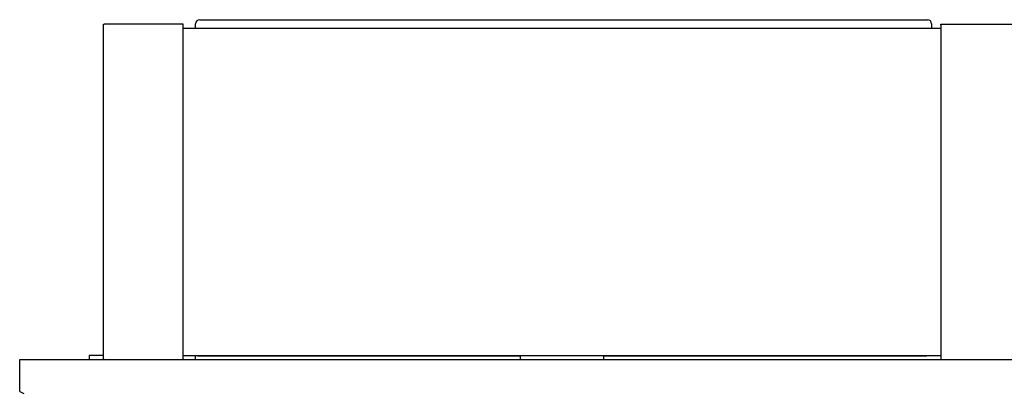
# Model space of a CAD drawing. Header units: millimetres. Extents: x -0.13 to 0.241, y -0.5 to 0.
# Tile 20 of 21: x -0.13 to 0.105, y -0.089 to 0. Entities that reach past the tile are written whole.
import ezdxf

# ---------------------------------------------------------------- set-up
doc = ezdxf.new("R2010")
doc.units = ezdxf.units.MM
doc.layers.add('BLOCKS', color=3, linetype='Continuous')

msp = doc.modelspace()

# ---------------------------------------------------------------- linework, layer by layer
at = {"layer": 'BLOCKS'}
for points in [[(-0.08688, 0), (-0.08743, 0), (-0.08787, -0.00045), (-0.08787, -0.001)], [(-0.08688, 0), (-0.08688, 0), (0.0869, 0), (0.0869, 0)], [(0.0879, -0.001), (0.0879, -0.00045), (0.08745, 0), (0.0869, 0)], [(-0.10987, -0.08087), (-0.10987, -0.08087), (-0.10987, -0.00108), (-0.10987, -0.00108)], [(-0.10987, -0.00108), (-0.10987, -0.00108), (-0.10967, -0.00108), (-0.10967, -0.00108)], [(-0.09087, -0.00108), (-0.09087, -0.00108), (-0.10967, -0.00108), (-0.10967, -0.00108)], [(-0.09087, -0.08087), (-0.09087, -0.08087), (-0.09087, -0.00108), (-0.09087, -0.00108)], [(0.0901, -0.00208), (0.0901, -0.00208), (-0.09087, -0.00208), (-0.09087, -0.00208)], [(-0.08787, -0.00208), (-0.08787, -0.00208), (-0.08787, -0.001), (-0.08787, -0.001)], [(0.0879, -0.001), (0.0879, -0.001), (0.0879, -0.00208), (0.0879, -0.00208)], [(0.0901, -0.00108), (0.0901, -0.00108), (0.1089, -0.00108), (0.1089, -0.00108)], [(0.0901, -0.00128), (0.0901, -0.00128), (0.0901, -0.00108), (0.0901, -0.00108)], [(0.0901, -0.00128), (0.0901, -0.00128), (0.0901, -0.08107), (0.0901, -0.08107)], [(-0.10987, -0.06407), (-0.10987, -0.06407), (-0.10987, -0.06207), (-0.10987, -0.06207)], [(-0.12987, -0.08107), (-0.12987, -0.08107), (-0.12937, -0.08107), (-0.12937, -0.08107)], [(-0.12987, -0.08108), (-0.12987, -0.08108), (-0.12987, -0.08107), (-0.12987, -0.08107)], [(-0.12987, -0.08108), (-0.12987, -0.08108), (-0.12937, -0.08107), (-0.12937, -0.08107)], [(-0.12487, -0.08108), (-0.12487, -0.08108), (-0.12987, -0.08108), (-0.12987, -0.08108)], [(-0.12987, -0.08857), (-0.12987, -0.08857), (-0.12987, -0.08108), (-0.12987, -0.08108)], [(-0.12937, -0.08107), (-0.12937, -0.08107), (-0.12487, -0.08107), (-0.12487, -0.08107)], [(-0.12487, -0.08107), (-0.12487, -0.08107), (0.12409, -0.08107), (0.12409, -0.08107)], [(-0.12487, -0.08108), (-0.12487, -0.08108), (-0.12487, -0.08107), (-0.12487, -0.08107)], [(0.12409, -0.08108), (0.12409, -0.08108), (-0.12487, -0.08108), (-0.12487, -0.08108)], [(-0.10987, -0.08007), (-0.10987, -0.08007), (-0.11329, -0.08007), (-0.11329, -0.08007)], [(-0.11329, -0.08007), (-0.11329, -0.08007), (-0.11329, -0.08107), (-0.11329, -0.08107)], [(-0.10987, -0.08087), (-0.10987, -0.08087), (-0.10987, -0.08107), (-0.10987, -0.08107)], [(-0.10987, -0.08087), (-0.10987, -0.08098), (-0.10978, -0.08107), (-0.10967, -0.08107)], [(-0.09087, -0.08007), (-0.09087, -0.08007), (0.0901, -0.08007), (0.0901, -0.08007)], [(-0.09087, -0.08087), (-0.09087, -0.08087), (-0.09087, -0.08107), (-0.09087, -0.08107)], [(-0.08787, -0.08107), (-0.08787, -0.08107), (-0.08787, -0.08007), (-0.08787, -0.08007)], [(-0.08762, -0.08007), (-0.0875, -0.08012), (-0.08736, -0.08015), (-0.08723, -0.08015)], [(-0.08723, -0.08015), (-0.08723, -0.08015), (-0.08723, -0.08007), (-0.08723, -0.08007)], [(-0.08723, -0.08015), (-0.08723, -0.08015), (-0.01039, -0.08015), (-0.01039, -0.08015)], [(-0.01039, -0.08015), (-0.01039, -0.08015), (-0.08723, -0.08015), (-0.08723, -0.08015)], [(-0.08723, -0.08015), (-0.08723, -0.08015), (-0.08723, -0.08015), (-0.08723, -0.08015)], [(-0.01039, -0.08007), (-0.01039, -0.08007), (-0.01039, -0.08107), (-0.01039, -0.08107)], [(0.00961, -0.08107), (0.00961, -0.08107), (0.00961, -0.08007), (0.00961, -0.08007)], [(0.00961, -0.08015), (0.00961, -0.08015), (0.08655, -0.08015), (0.08655, -0.08015)], [(0.08655, -0.08015), (0.08655, -0.08015), (0.00961, -0.08015), (0.00961, -0.08015)], [(0.08655, -0.08015), (0.08655, -0.08015), (0.08655, -0.08007), (0.08655, -0.08007)], [(0.08655, -0.08015), (0.08668, -0.08015), (0.08681, -0.08012), (0.08694, -0.08007)], [(0.08655, -0.08015), (0.08655, -0.08015), (0.08655, -0.08015), (0.08655, -0.08015)], [(-0.12987, -0.08864), (-0.12987, -0.08864), (-0.12987, -0.08857), (-0.12987, -0.08857)], [(-0.12987, -0.08864), (-0.12987, -0.08864), (-0.12887, -0.08914), (-0.12887, -0.08914)]]:
    msp.add_open_spline(points, degree=3, dxfattribs=at)

doc.saveas('drawing.dxf')
